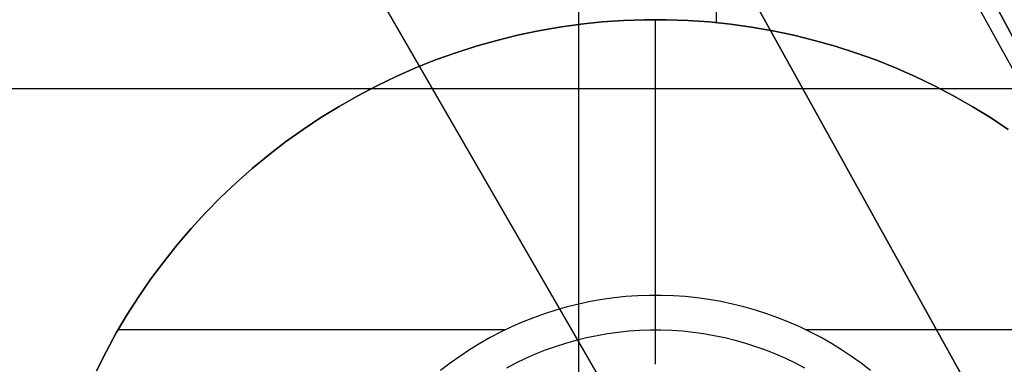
# Model space of a CAD drawing. Header units: millimetres. Extents: x -267 to 897, y -4167 to -3150.
# Tile 154 of 177: x 401.55 to 408.69, y -3514.9 to -3512.4. Entities that reach past the tile are written whole.
import ezdxf

# ---------------------------------------------------------------- set-up
doc = ezdxf.new("R2010")
doc.units = ezdxf.units.MM
doc.layers.add('1', color=7, linetype='Continuous')
doc.layers.add('BLANCO METALICO', color=7, linetype='Continuous', true_color=0xededed)

msp = doc.modelspace()

# ---------------------------------------------------------------- linework, layer by layer
at = {"layer": '1', "color": 29, "true_color": 0x4d342b}
for p, q in [((415.967, -3526.0869, 85.6568), (360.8434, -3422.4864, 85.6568)), ((360.8434, -3422.4864, 85.6568), (415.967, -3526.0869, 85.6568)), ((416.0475, -3526.0407, 79.5284), (396.3216, -3490.1289, 79.5416)), ((398.2718, -3496.7335, 79.5679), (414.8813, -3526.7095, 79.5679)), ((414.8813, -3526.7095, 79.5679), (398.2718, -3496.7335, 79.5679)), ((413.1059, -3527.7275, 79.5679), (399.7731, -3504.6344, 79.5679))]:
    msp.add_line(p, q, dxfattribs=at)
at = {"layer": 'BLANCO METALICO'}
for p, q in [((406.6063, -3512.4243, 256.5324), (406.6063, -3506.9025, 256.5324)), ((405.6063, -3514.9818, 259.5324), (405.6063, -3508.9025, 259.5324)), ((405.4675, -3512.4567, 246.5324), (405.3145, -3512.4834, 246.5324)), ((405.3145, -3512.4834, 256.5324), (405.4675, -3512.4567, 256.5324)), ((405.3145, -3512.4834, 251.5324), (405.4675, -3512.4567, 251.5324)), ((405.6214, -3512.4353, 246.5324), (405.4675, -3512.4567, 246.5324)), ((405.4675, -3512.4567, 256.5324), (405.6214, -3512.4353, 256.5324)), ((405.4675, -3512.4567, 251.5324), (405.6214, -3512.4353, 251.5324)), ((405.7759, -3512.4193, 246.5324), (405.6214, -3512.4353, 246.5324)), ((405.6214, -3512.4353, 256.5324), (405.7759, -3512.4193, 256.5324)), ((405.6214, -3512.4353, 251.5324), (405.7759, -3512.4193, 251.5324)), ((405.9309, -3512.4086, 246.5324), (405.7759, -3512.4193, 246.5324)), ((405.7759, -3512.4193, 256.5324), (405.9309, -3512.4086, 256.5324)), ((405.7759, -3512.4193, 251.5324), (405.9309, -3512.4086, 251.5324)), ((406.0861, -3512.4032, 246.5324), (405.9309, -3512.4086, 246.5324)), ((405.9309, -3512.4086, 256.5324), (406.0861, -3512.4032, 256.5324)), ((405.9309, -3512.4086, 251.5324), (406.0861, -3512.4032, 251.5324)), ((406.2415, -3512.4032, 246.5324), (406.0861, -3512.4032, 246.5324)), ((406.0861, -3512.4032, 256.5324), (406.2415, -3512.4032, 256.5324)), ((406.0861, -3512.4032, 251.5324), (406.2415, -3512.4032, 251.5324)), ((406.1638, -3514.4025, 246.5324), (406.1638, -3512.4025, 246.5324)), ((406.3967, -3512.4086, 246.5324), (406.2415, -3512.4032, 246.5324)), ((406.2415, -3512.4032, 256.5324), (406.3967, -3512.4086, 256.5324)), ((406.2415, -3512.4032, 251.5324), (406.3967, -3512.4086, 251.5324)), ((406.5517, -3512.4193, 246.5324), (406.3967, -3512.4086, 246.5324)), ((406.3967, -3512.4086, 256.5324), (406.5517, -3512.4193, 256.5324)), ((406.3967, -3512.4086, 251.5324), (406.5517, -3512.4193, 251.5324)), ((406.7062, -3512.4353, 246.5324), (406.5517, -3512.4193, 246.5324)), ((406.5517, -3512.4193, 256.5324), (406.7062, -3512.4353, 256.5324)), ((406.5517, -3512.4193, 251.5324), (406.7062, -3512.4353, 251.5324)), ((406.8601, -3512.4567, 246.5324), (406.7062, -3512.4353, 246.5324)), ((406.7062, -3512.4353, 256.5324), (406.8601, -3512.4567, 256.5324)), ((406.7062, -3512.4353, 251.5324), (406.8601, -3512.4567, 251.5324)), ((407.0131, -3512.4834, 246.5324), (406.8601, -3512.4567, 246.5324)), ((406.8601, -3512.4567, 256.5324), (407.0131, -3512.4834, 256.5324)), ((406.8601, -3512.4567, 251.5324), (407.0131, -3512.4834, 251.5324)), ((405.1625, -3512.5153, 246.5324), (405.0116, -3512.5525, 246.5324)), ((405.0116, -3512.5525, 256.5324), (405.1625, -3512.5153, 256.5324)), ((405.0116, -3512.5525, 251.5324), (405.1625, -3512.5153, 251.5324)), ((405.3145, -3512.4834, 246.5324), (405.1625, -3512.5153, 246.5324)), ((405.1625, -3512.5153, 256.5324), (405.3145, -3512.4834, 256.5324)), ((405.1625, -3512.5153, 251.5324), (405.3145, -3512.4834, 251.5324)), ((407.1652, -3512.5153, 246.5324), (407.0131, -3512.4834, 246.5324)), ((407.0131, -3512.4834, 256.5324), (407.1652, -3512.5153, 256.5324)), ((407.0131, -3512.4834, 251.5324), (407.1652, -3512.5153, 251.5324)), ((407.316, -3512.5525, 246.5324), (407.1652, -3512.5153, 246.5324)), ((407.1652, -3512.5153, 256.5324), (407.316, -3512.5525, 256.5324)), ((407.1652, -3512.5153, 251.5324), (407.316, -3512.5525, 251.5324)), ((404.8622, -3512.5949, 246.5324), (404.7143, -3512.6424, 246.5324)), ((404.7143, -3512.6424, 256.5324), (404.8622, -3512.5949, 256.5324)), ((404.7143, -3512.6424, 251.5324), (404.8622, -3512.5949, 251.5324)), ((405.0116, -3512.5525, 246.5324), (404.8622, -3512.5949, 246.5324)), ((404.8622, -3512.5949, 256.5324), (405.0116, -3512.5525, 256.5324)), ((404.8622, -3512.5949, 251.5324), (405.0116, -3512.5525, 251.5324)), ((407.4654, -3512.5949, 246.5324), (407.316, -3512.5525, 246.5324)), ((407.316, -3512.5525, 256.5324), (407.4654, -3512.5949, 256.5324)), ((407.316, -3512.5525, 251.5324), (407.4654, -3512.5949, 251.5324)), ((407.6134, -3512.6424, 246.5324), (407.4654, -3512.5949, 246.5324)), ((407.4654, -3512.5949, 256.5324), (407.6134, -3512.6424, 256.5324)), ((407.4654, -3512.5949, 251.5324), (407.6134, -3512.6424, 251.5324)), ((404.7143, -3512.6424, 246.5324), (404.5681, -3512.6949, 246.5324)), ((404.5681, -3512.6949, 256.5324), (404.7143, -3512.6424, 256.5324)), ((404.5681, -3512.6949, 251.5324), (404.7143, -3512.6424, 251.5324)), ((407.7595, -3512.6949, 246.5324), (407.6134, -3512.6424, 246.5324)), ((407.6134, -3512.6424, 256.5324), (407.7595, -3512.6949, 256.5324)), ((407.6134, -3512.6424, 251.5324), (407.7595, -3512.6949, 251.5324)), ((404.4238, -3512.7525, 246.5324), (404.2816, -3512.8151, 246.5324)), ((404.2816, -3512.8151, 256.5324), (404.4238, -3512.7525, 256.5324)), ((404.2816, -3512.8151, 251.5324), (404.4238, -3512.7525, 251.5324)), ((404.5681, -3512.6949, 246.5324), (404.4238, -3512.7525, 246.5324)), ((404.4238, -3512.7525, 256.5324), (404.5681, -3512.6949, 256.5324)), ((404.4238, -3512.7525, 251.5324), (404.5681, -3512.6949, 251.5324)), ((407.9038, -3512.7525, 246.5324), (407.7595, -3512.6949, 246.5324)), ((407.7595, -3512.6949, 256.5324), (407.9038, -3512.7525, 256.5324)), ((407.7595, -3512.6949, 251.5324), (407.9038, -3512.7525, 251.5324)), ((408.046, -3512.8151, 246.5324), (407.9038, -3512.7525, 246.5324)), ((407.9038, -3512.7525, 256.5324), (408.046, -3512.8151, 256.5324)), ((407.9038, -3512.7525, 251.5324), (408.046, -3512.8151, 251.5324)), ((404.2816, -3512.8151, 246.5324), (404.1416, -3512.8825, 246.5324)), ((404.1416, -3512.8825, 256.5324), (404.2816, -3512.8151, 256.5324)), ((404.1416, -3512.8825, 251.5324), (404.2816, -3512.8151, 251.5324)), ((408.186, -3512.8825, 246.5324), (408.046, -3512.8151, 246.5324)), ((408.046, -3512.8151, 256.5324), (408.186, -3512.8825, 256.5324)), ((408.046, -3512.8151, 251.5324), (408.186, -3512.8825, 251.5324)), ((404.1416, -3512.8825, 246.5324), (404.0041, -3512.9547, 246.5324)), ((404.0041, -3512.9547, 256.5324), (404.1416, -3512.8825, 256.5324)), ((404.0041, -3512.9547, 251.5324), (404.1416, -3512.8825, 251.5324)), ((408.3235, -3512.9547, 246.5324), (408.186, -3512.8825, 246.5324)), ((408.186, -3512.8825, 256.5324), (408.3235, -3512.9547, 256.5324)), ((408.186, -3512.8825, 251.5324), (408.3235, -3512.9547, 251.5324)), ((400.6638, -3512.9025, 259.5324), (410.4616, -3512.9025, 259.5324)), ((404.0041, -3512.9547, 246.5324), (403.8691, -3513.0316, 246.5324)), ((403.8691, -3513.0316, 256.5324), (404.0041, -3512.9547, 256.5324)), ((403.8691, -3513.0316, 251.5324), (404.0041, -3512.9547, 251.5324)), ((408.4585, -3513.0316, 246.5324), (408.3235, -3512.9547, 246.5324)), ((408.3235, -3512.9547, 256.5324), (408.4585, -3513.0316, 256.5324)), ((408.3235, -3512.9547, 251.5324), (408.4585, -3513.0316, 251.5324)), ((403.8691, -3513.0316, 246.5324), (403.7369, -3513.1131, 246.5324)), ((403.7369, -3513.1131, 256.5324), (403.8691, -3513.0316, 256.5324)), ((403.7369, -3513.1131, 251.5324), (403.8691, -3513.0316, 251.5324)), ((408.5908, -3513.1131, 246.5324), (408.4585, -3513.0316, 246.5324)), ((408.4585, -3513.0316, 256.5324), (408.5908, -3513.1131, 256.5324)), ((408.4585, -3513.0316, 251.5324), (408.5908, -3513.1131, 251.5324)), ((403.7369, -3513.1131, 246.5324), (403.6075, -3513.1991, 246.5324)), ((403.6075, -3513.1991, 256.5324), (403.7369, -3513.1131, 256.5324)), ((403.6075, -3513.1991, 251.5324), (403.7369, -3513.1131, 251.5324)), ((408.7201, -3513.1991, 246.5324), (408.5908, -3513.1131, 246.5324)), ((408.5908, -3513.1131, 256.5324), (408.7201, -3513.1991, 256.5324)), ((408.5908, -3513.1131, 251.5324), (408.7201, -3513.1991, 251.5324)), ((403.6075, -3513.1991, 246.5324), (403.4812, -3513.2895, 246.5324)), ((403.4812, -3513.2895, 256.5324), (403.6075, -3513.1991, 256.5324)), ((403.4812, -3513.2895, 251.5324), (403.6075, -3513.1991, 251.5324)), ((403.4812, -3513.2895, 246.5324), (403.3581, -3513.3843, 246.5324)), ((403.3581, -3513.3843, 256.5324), (403.4812, -3513.2895, 256.5324)), ((403.3581, -3513.3843, 251.5324), (403.4812, -3513.2895, 251.5324)), ((403.3581, -3513.3843, 246.5324), (403.2383, -3513.4832, 246.5324)), ((403.2383, -3513.4832, 256.5324), (403.3581, -3513.3843, 256.5324)), ((403.2383, -3513.4832, 251.5324), (403.3581, -3513.3843, 251.5324)), ((403.2383, -3513.4832, 246.5324), (403.1221, -3513.5862, 246.5324)), ((403.1221, -3513.5862, 256.5324), (403.2383, -3513.4832, 256.5324)), ((403.1221, -3513.5862, 251.5324), (403.2383, -3513.4832, 251.5324)), ((403.1221, -3513.5862, 246.5324), (403.0094, -3513.6932, 246.5324)), ((403.0094, -3513.6932, 256.5324), (403.1221, -3513.5862, 256.5324)), ((403.0094, -3513.6932, 251.5324), (403.1221, -3513.5862, 251.5324)), ((403.0094, -3513.6932, 246.5324), (402.9005, -3513.804, 246.5324)), ((402.9005, -3513.804, 256.5324), (403.0094, -3513.6932, 256.5324)), ((402.9005, -3513.804, 251.5324), (403.0094, -3513.6932, 251.5324)), ((402.9005, -3513.804, 246.5324), (402.7955, -3513.9185, 246.5324)), ((402.7955, -3513.9185, 256.5324), (402.9005, -3513.804, 256.5324)), ((402.7955, -3513.9185, 251.5324), (402.9005, -3513.804, 251.5324)), ((402.7955, -3513.9185, 246.5324), (402.6945, -3514.0365, 246.5324)), ((402.6945, -3514.0365, 256.5324), (402.7955, -3513.9185, 256.5324)), ((402.6945, -3514.0365, 251.5324), (402.7955, -3513.9185, 251.5324)), ((402.6945, -3514.0365, 246.5324), (402.5977, -3514.158, 246.5324)), ((402.5977, -3514.158, 256.5324), (402.6945, -3514.0365, 256.5324)), ((402.5977, -3514.158, 251.5324), (402.6945, -3514.0365, 251.5324)), ((402.5977, -3514.158, 246.5324), (402.5051, -3514.2827, 246.5324)), ((402.5051, -3514.2827, 256.5324), (402.5977, -3514.158, 256.5324)), ((402.5051, -3514.2827, 251.5324), (402.5977, -3514.158, 251.5324)), ((402.5051, -3514.2827, 246.5324), (402.4168, -3514.4105, 246.5324)), ((402.4168, -3514.4105, 256.5324), (402.5051, -3514.2827, 256.5324)), ((402.4168, -3514.4105, 251.5324), (402.5051, -3514.2827, 251.5324)), ((402.4168, -3514.4105, 246.5324), (402.333, -3514.5414, 246.5324)), ((402.333, -3514.5414, 256.5324), (402.4168, -3514.4105, 256.5324)), ((402.333, -3514.5414, 251.5324), (402.4168, -3514.4105, 251.5324)), ((405.6075, -3514.4652, 246.5324), (405.5237, -3514.4859, 246.5324)), ((405.692, -3514.4475, 246.5324), (405.6075, -3514.4652, 246.5324)), ((405.777, -3514.4326, 246.5324), (405.692, -3514.4475, 246.5324)), ((405.8625, -3514.4207, 246.5324), (405.777, -3514.4326, 246.5324)), ((405.9483, -3514.4118, 246.5324), (405.8625, -3514.4207, 246.5324)), ((406.0344, -3514.4059, 246.5324), (405.9483, -3514.4118, 246.5324)), ((406.1207, -3514.4029, 246.5324), (406.0344, -3514.4059, 246.5324)), ((406.207, -3514.4029, 246.5324), (406.1207, -3514.4029, 246.5324)), ((406.1638, -3514.9025, 247.0324), (406.1638, -3514.4025, 246.5324)), ((406.2932, -3514.4059, 246.5324), (406.207, -3514.4029, 246.5324)), ((406.3793, -3514.4118, 246.5324), (406.2932, -3514.4059, 246.5324)), ((406.4652, -3514.4207, 246.5324), (406.3793, -3514.4118, 246.5324)), ((406.5506, -3514.4326, 246.5324), (406.4652, -3514.4207, 246.5324)), ((406.6357, -3514.4475, 246.5324), (406.5506, -3514.4326, 246.5324)), ((406.7201, -3514.4652, 246.5324), (406.6357, -3514.4475, 246.5324)), ((406.8039, -3514.4859, 246.5324), (406.7201, -3514.4652, 246.5324)), ((402.333, -3514.5414, 246.5324), (402.2538, -3514.675, 246.5324)), ((402.2538, -3514.675, 256.5324), (402.333, -3514.5414, 256.5324)), ((402.2538, -3514.675, 251.5324), (402.333, -3514.5414, 251.5324)), ((405.3585, -3514.5358, 246.5324), (405.2773, -3514.565, 246.5324)), ((405.4407, -3514.5094, 246.5324), (405.3585, -3514.5358, 246.5324)), ((405.5237, -3514.4859, 246.5324), (405.4407, -3514.5094, 246.5324)), ((406.8869, -3514.5094, 246.5324), (406.8039, -3514.4859, 246.5324)), ((406.9691, -3514.5358, 246.5324), (406.8869, -3514.5094, 246.5324)), ((407.0503, -3514.565, 246.5324), (406.9691, -3514.5358, 246.5324)), ((405.1971, -3514.597, 246.5324), (405.1181, -3514.6317, 246.5324)), ((405.2773, -3514.565, 246.5324), (405.1971, -3514.597, 246.5324)), ((407.1305, -3514.597, 246.5324), (407.0503, -3514.565, 246.5324)), ((407.2095, -3514.6317, 246.5324), (407.1305, -3514.597, 246.5324)), ((402.2538, -3514.675, 246.5324), (402.1793, -3514.8113, 246.5324)), ((402.1793, -3514.8113, 256.5324), (402.2538, -3514.675, 256.5324)), ((402.1793, -3514.8113, 251.5324), (402.2538, -3514.675, 251.5324)), ((405.0741, -3514.6525, 246.5324), (402.2667, -3514.6525, 246.5324)), ((405.0404, -3514.6692, 246.5324), (404.964, -3514.7093, 246.5324)), ((405.1181, -3514.6317, 246.5324), (405.0404, -3514.6692, 246.5324)), ((405.7392, -3514.693, 246.7824), (405.8157, -3514.6796, 246.7824)), ((405.8157, -3514.6796, 246.7824), (405.8926, -3514.6689, 246.7824)), ((405.8926, -3514.6689, 246.7824), (405.9699, -3514.6609, 246.7824)), ((405.9699, -3514.6609, 246.7824), (406.0473, -3514.6555, 246.7824)), ((406.0473, -3514.6555, 246.7824), (406.125, -3514.6529, 246.7824)), ((406.125, -3514.6529, 246.7824), (406.2026, -3514.6529, 246.7824)), ((406.2026, -3514.6529, 246.7824), (406.2803, -3514.6555, 246.7824)), ((406.2803, -3514.6555, 246.7824), (406.3578, -3514.6609, 246.7824)), ((406.3578, -3514.6609, 246.7824), (406.435, -3514.6689, 246.7824)), ((406.435, -3514.6689, 246.7824), (406.512, -3514.6796, 246.7824)), ((406.512, -3514.6796, 246.7824), (406.5885, -3514.693, 246.7824)), ((407.2872, -3514.6692, 246.5324), (407.2095, -3514.6317, 246.5324)), ((410.0609, -3514.6525, 246.5324), (407.2535, -3514.6525, 246.5324)), ((407.3637, -3514.7093, 246.5324), (407.2872, -3514.6692, 246.5324)), ((404.889, -3514.752, 246.5324), (404.8155, -3514.7973, 246.5324)), ((404.964, -3514.7093, 246.5324), (404.889, -3514.752, 246.5324)), ((405.439, -3514.7724, 246.7824), (405.513, -3514.7487, 246.7824)), ((405.513, -3514.7487, 246.7824), (405.5877, -3514.7275, 246.7824)), ((405.5877, -3514.7275, 246.7824), (405.6631, -3514.7089, 246.7824)), ((405.6631, -3514.7089, 246.7824), (405.7392, -3514.693, 246.7824)), ((406.5885, -3514.693, 246.7824), (406.6645, -3514.7089, 246.7824)), ((406.6645, -3514.7089, 246.7824), (406.7399, -3514.7275, 246.7824)), ((406.7399, -3514.7275, 246.7824), (406.8146, -3514.7487, 246.7824)), ((406.8146, -3514.7487, 246.7824), (406.8886, -3514.7724, 246.7824)), ((407.4386, -3514.752, 246.5324), (407.3637, -3514.7093, 246.5324)), ((407.5121, -3514.7973, 246.5324), (407.4386, -3514.752, 246.5324)), ((402.1793, -3514.8113, 246.5324), (402.1095, -3514.95, 246.5324)), ((402.1095, -3514.95, 256.5324), (402.1793, -3514.8113, 256.5324)), ((402.1095, -3514.95, 251.5324), (402.1793, -3514.8113, 251.5324)), ((404.8155, -3514.7973, 246.5324), (404.7437, -3514.8451, 246.5324)), ((405.2227, -3514.8588, 246.7824), (405.2938, -3514.8275, 246.7824)), ((405.2938, -3514.8275, 246.7824), (405.366, -3514.7987, 246.7824)), ((405.366, -3514.7987, 246.7824), (405.439, -3514.7724, 246.7824)), ((406.8886, -3514.7724, 246.7824), (406.9617, -3514.7987, 246.7824)), ((406.9617, -3514.7987, 246.7824), (407.0338, -3514.8275, 246.7824)), ((407.0338, -3514.8275, 246.7824), (407.1049, -3514.8588, 246.7824)), ((407.584, -3514.8451, 246.5324), (407.5121, -3514.7973, 246.5324)), ((404.6735, -3514.8953, 246.5324), (404.6051, -3514.9479, 246.5324)), ((404.7437, -3514.8451, 246.5324), (404.6735, -3514.8953, 246.5324)), ((405.084, -3514.9286, 246.7824), (405.1527, -3514.8925, 246.7824)), ((405.1527, -3514.8925, 246.7824), (405.2227, -3514.8588, 246.7824)), ((407.1049, -3514.8588, 246.7824), (407.1749, -3514.8925, 246.7824)), ((407.1749, -3514.8925, 246.7824), (407.2437, -3514.9286, 246.7824)), ((407.6541, -3514.8953, 246.5324), (407.584, -3514.8451, 246.5324)), ((407.7225, -3514.9479, 246.5324), (407.6541, -3514.8953, 246.5324)), ((406.1638, -3514.9025, 247.0324), (406.1638, -3514.9025, 259.5324))]:
    msp.add_line(p, q, dxfattribs=at)

doc.saveas('drawing.dxf')
